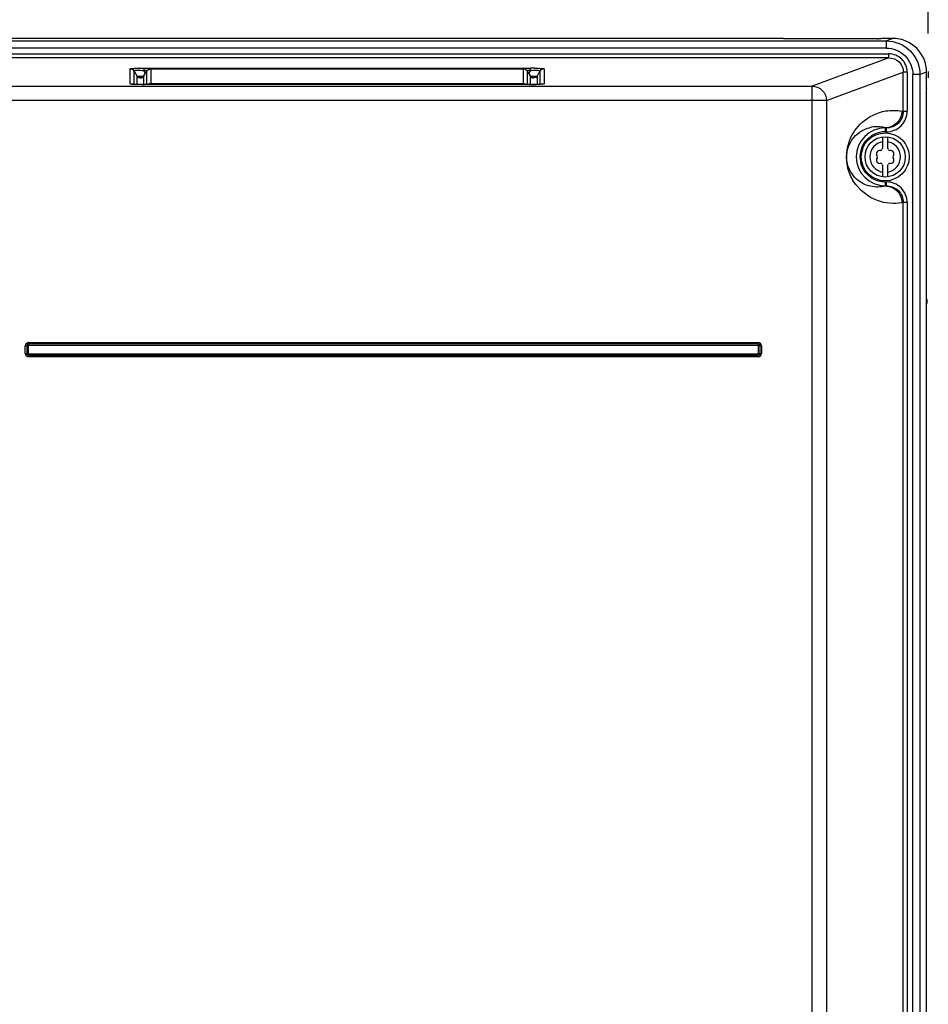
# Model space of a CAD drawing. Header units: inches. Extents: x 0 to 117, y 0 to 83.
# Tile 15 of 74: x 21.51 to 28.97, y 47.68 to 55.75. Entities that reach past the tile are written whole.
import ezdxf

# ---------------------------------------------------------------- set-up
doc = ezdxf.new("R2010")
doc.units = ezdxf.units.IN
doc.header["$LTSCALE"] = 6.431102
doc.header["$MEASUREMENT"] = 0
doc.layers.get('0').update_dxf_attribs({"linetype": 'CONTINUOUS'})
doc.styles.get("Standard").update_dxf_attribs({"font": 'txt', "width": 0.8})
doc.dimstyles.new('DIMSTYLE_2', dxfattribs={"dimtxt": 0.78125, "dimasz": 0.7, "dimexe": 0.18, "dimexo": 0.0625, "dimgap": 0.09, "dimtad": 1, "dimdec": 0, "dimzin": 4, "dimdsep": 46, "dimtxsty": 'STANDARD', "dimblk": '_FILLED', "dimblk1": '_FILLED', "dimblk2": '_FILLED', "dimcen": 0.09, "dimadec": 0, "dimazin": 0, "dimtfac": 1, "dimtdec": 0, "dimtofl": 0, "dimtmove": 0, "dimatfit": 3, "dimldrblk": '_FILLED', "dimfxl": 1, "dimtolj": 1, "dimtzin": 4, "dimarcsym": 0})

# ---------------------------------------------------------------- blocks, each defined once
blk = doc.blocks.new('_FILLED')
at = {"color": 0, "linetype": 'BYBLOCK'}
blk.add_solid([(0, 0), (-1, 0.143), (-1, -0.143)], dxfattribs=at)
blk = doc.blocks.new('*D2')
at = {"color": 7, "linetype": 'CONTINUOUS'}
for p, q in [((16.855, 55.4775), (16.855, 58.0543)), ((28.9657, 55.6403), (28.9657, 58.0543)), ((16.855, 57.6793), (22.9104, 57.6793)), ((28.9657, 57.6793), (22.9104, 57.6793))]:
    blk.add_line(p, q, dxfattribs=at)
at = {"color": 7, "linetype": 'CONTINUOUS', "xscale": 0.7, "yscale": 0.7, "zscale": 0.7, "rotation": 180}
blk.add_blockref('_FILLED', (16.855, 57.6793), dxfattribs=at)
at = {"color": 7, "linetype": 'CONTINUOUS', "xscale": 0.7, "yscale": 0.7, "zscale": 0.7}
blk.add_blockref('_FILLED', (28.9657, 57.6793), dxfattribs=at)
at = {"color": 7, "linetype": 'CONTINUOUS', "insert": (22.9104, 58.6558), "char_height": 0.78125, "width": 1.875, "attachment_point": 2, "line_spacing_factor": 0.9}
blk.add_mtext('308', dxfattribs=at)

msp = doc.modelspace()

# ---------------------------------------------------------------- linework, layer by layer
at = {"color": 7, "linetype": 'CONTINUOUS'}
for p, q in [((17.1844, 55.5796), (28.6214, 55.5796)), ((27.3163, 55.5994), (18.4895, 55.5994)), ((27.3331, 55.5995), (27.3163, 55.5994)), ((27.7553, 55.5995), (27.3331, 55.5995)), ((27.7578, 55.5991), (27.7549, 55.5995)), ((27.8047, 55.5975), (27.795, 55.5976)), ((28.5448, 55.5974), (27.8047, 55.5975)), ((27.8122, 55.5975), (27.8122, 55.5974)), ((28.5448, 55.5974), (28.5448, 55.5975)), ((28.6758, 55.5995), (28.6017, 55.5995)), ((28.6752, 55.5995), (28.6214, 55.5796)), ((28.6214, 55.5206), (28.6214, 55.5796)), ((28.6214, 55.5206), (17.1844, 55.5206)), ((17.1638, 55.4729), (28.642, 55.4729)), ((28.642, 55.4414), (17.1638, 55.4414)), ((28.642, 55.4414), (28.0132, 55.2089)), ((28.642, 55.4414), (28.642, 55.4729)), ((22.4144, 55.227), (22.4144, 55.3502)), ((22.4485, 55.2233), (22.4485, 55.3306)), ((22.4485, 55.3306), (22.4699, 55.2925)), ((22.5273, 55.3555), (22.5273, 55.3358)), ((22.5273, 55.3555), (25.6997, 55.3555)), ((22.5407, 55.3121), (22.5273, 55.3358)), ((22.5561, 55.3358), (22.5273, 55.3358)), ((22.5287, 55.2918), (22.5504, 55.3285)), ((22.5502, 55.3281), (22.5504, 55.3285)), ((22.5502, 55.3281), (22.5502, 55.2218)), ((22.5843, 55.3478), (22.5843, 55.2218)), ((25.6427, 55.3478), (22.5843, 55.3478)), ((25.6427, 55.2218), (25.6427, 55.3478)), ((25.6997, 55.3358), (25.671, 55.3358)), ((25.6766, 55.3285), (25.6768, 55.3281)), ((25.6768, 55.2218), (25.6768, 55.3281)), ((25.6768, 55.3281), (25.6982, 55.292)), ((25.6997, 55.3358), (25.6864, 55.3121)), ((25.6997, 55.3358), (25.6997, 55.3555)), ((25.7572, 55.2925), (25.7786, 55.3306)), ((25.7786, 55.3306), (25.7786, 55.2233)), ((25.8126, 55.3502), (25.8126, 55.227)), ((28.1304, 55.0909), (28.7606, 55.324)), ((28.7606, 55.0037), (28.7606, 55.324)), ((28.7919, 55.324), (28.7606, 55.324)), ((28.7919, 55.324), (28.7919, 55.0026)), ((28.897, 55.305), (28.9513, 55.3251)), ((28.9513, 55.194), (28.9513, 55.324)), ((28.9657, 55.3278), (28.9657, 55.277)), ((22.4699, 55.2925), (22.4699, 55.2225)), ((22.4992, 55.2756), (22.4992, 55.275)), ((22.5288, 55.292), (22.5286, 55.2917)), ((22.5288, 55.2218), (22.5288, 55.292)), ((25.6982, 55.292), (25.6982, 55.2218)), ((25.6984, 55.2917), (25.6982, 55.292)), ((25.7165, 55.2907), (25.7323, 55.2899)), ((25.7182, 55.2767), (25.7259, 55.2759)), ((25.7259, 55.2759), (25.7273, 55.2756)), ((25.7275, 55.2751), (25.7275, 55.2756)), ((25.7557, 55.2915), (25.7572, 55.2925)), ((25.7572, 55.2225), (25.7572, 55.2925)), ((28.8384, 38.9422), (28.8384, 55.305)), ((28.897, 55.305), (28.8384, 55.305)), ((28.897, 55.305), (28.897, 38.9421)), ((20.9657, 55.2089), (28.0132, 55.2089)), ((22.4267, 55.2248), (22.4257, 55.2249)), ((22.4712, 55.2225), (22.461, 55.2228)), ((22.4823, 55.2222), (22.4712, 55.2225)), ((22.4944, 55.222), (22.4823, 55.2222)), ((22.5138, 55.2218), (22.4944, 55.222)), ((22.5334, 55.2218), (22.5138, 55.2218)), ((22.5334, 55.2218), (22.5334, 55.2217)), ((25.7074, 55.2218), (22.5334, 55.2217)), ((22.5843, 55.2294), (25.6427, 55.2294)), ((25.6936, 55.2217), (25.6936, 55.2218)), ((25.7218, 55.2219), (25.7074, 55.2218)), ((25.7354, 55.2221), (25.7218, 55.2219)), ((25.748, 55.2223), (25.7354, 55.2221)), ((25.7597, 55.2226), (25.748, 55.2223)), ((25.7701, 55.2229), (25.7597, 55.2226)), ((25.7748, 55.2231), (25.7701, 55.2229)), ((28.0132, 29.4156), (28.0132, 55.2089)), ((28.9508, 38.8694), (28.9508, 55.165)), ((28.9509, 55.165), (28.9508, 55.165)), ((28.9513, 55.1885), (28.9513, 55.194)), ((28.1304, 55.0909), (20.9738, 55.0909)), ((28.1304, 55.0909), (28.1304, 29.4442)), ((28.7483, 55.0042), (28.7606, 55.0037)), ((28.7606, 55.0026), (28.7919, 55.0026)), ((28.6116, 54.8669), (28.6116, 54.8337)), ((28.6116, 54.8669), (28.6218, 54.8652)), ((28.6116, 54.8652), (28.6218, 54.8652)), ((28.6218, 54.8337), (28.6218, 54.8652)), ((28.5919, 54.6989), (28.5919, 54.7918)), ((28.6218, 54.8337), (28.6116, 54.8337)), ((28.6312, 54.7925), (28.6312, 54.6989)), ((28.5919, 54.4642), (28.5919, 54.5578)), ((28.6312, 54.5578), (28.6312, 54.4649)), ((28.6106, 54.423), (28.6218, 54.423)), ((28.6116, 54.423), (28.6116, 54.3897)), ((28.6218, 54.3915), (28.6116, 54.3897)), ((28.6218, 54.3915), (28.6116, 54.3915)), ((28.6218, 54.3915), (28.6218, 54.423)), ((28.7606, 54.253), (28.7483, 54.2525)), ((28.7919, 54.2541), (28.7606, 54.2541)), ((28.7606, 47.5627), (28.7606, 54.253)), ((28.7919, 54.2541), (28.7919, 47.5617)), ((21.555, 53.0161), (21.555, 53.0791)), ((21.5796, 53.0791), (21.555, 53.0791)), ((21.5673, 53.0791), (21.5673, 53.0161)), ((21.5796, 53.0816), (21.5796, 53.0137)), ((27.5727, 53.0816), (21.5796, 53.0816)), ((21.582, 53.1062), (21.582, 53.0816)), ((21.582, 53.1062), (27.5702, 53.1062)), ((27.5702, 53.0939), (21.582, 53.0939)), ((27.5702, 53.0816), (27.5702, 53.1062)), ((27.5727, 53.0137), (27.5727, 53.0816)), ((27.5973, 53.0791), (27.5727, 53.0791)), ((27.585, 53.0161), (27.585, 53.0791)), ((27.5973, 53.0791), (27.5973, 53.0161)), ((21.555, 53.0161), (21.5796, 53.0161)), ((21.5796, 53.0137), (27.5727, 53.0137)), ((21.582, 53.0137), (21.582, 52.9891)), ((21.582, 53.0014), (27.5702, 53.0014)), ((27.5702, 52.9891), (21.582, 52.9891)), ((27.5702, 52.9891), (27.5702, 53.0137)), ((27.5727, 53.0161), (27.5973, 53.0161))]:
    msp.add_line(p, q, dxfattribs=at)
for points in [[(27.7612, 55.5989), (27.7606, 55.5989), (27.7594, 55.599), (27.7587, 55.5991), (27.7585, 55.5992)], [(27.795, 55.5976), (27.7861, 55.5977), (27.782, 55.5978), (27.7782, 55.598), (27.7748, 55.5981), (27.7716, 55.5982), (27.7688, 55.5984), (27.7662, 55.5985), (27.764, 55.5986), (27.7622, 55.5988), (27.7612, 55.5989)], [(22.5119, 55.2776), (22.5096, 55.2769), (22.5082, 55.2765), (22.5076, 55.2764)], [(22.5287, 55.2918), (22.5273, 55.2897), (22.5243, 55.286), (22.5211, 55.2829), (22.5178, 55.2806), (22.5147, 55.2788), (22.5119, 55.2776)], [(25.718, 55.2767), (25.7162, 55.2772), (25.7139, 55.2781), (25.7113, 55.2794), (25.7085, 55.2811), (25.7057, 55.2831), (25.7031, 55.2855), (25.7008, 55.2883), (25.6984, 55.2917)], [(25.7195, 55.2764), (25.7197, 55.2763), (25.7193, 55.2764), (25.718, 55.2767)], [(22.461, 55.2228), (22.452, 55.2231), (22.4479, 55.2233), (22.4441, 55.2235), (22.4406, 55.2237), (22.4374, 55.2238), (22.4346, 55.224), (22.4321, 55.2242), (22.4299, 55.2244), (22.4281, 55.2246), (22.4267, 55.2248)], [(25.8018, 55.225), (25.8017, 55.225), (25.801, 55.2249), (25.7997, 55.2247), (25.798, 55.2245), (25.7959, 55.2243), (25.7933, 55.2241), (25.7903, 55.2239), (25.787, 55.2237), (25.7833, 55.2235), (25.7792, 55.2233), (25.7748, 55.2231)], [(28.9513, 55.194), (28.9513, 55.1904), (28.9513, 55.1899)], [(28.9513, 55.1895), (28.9513, 55.1891), (28.9513, 55.1887)]]:
    msp.add_lwpolyline(points, dxfattribs=at)
for radius in [0.1969, 0.1654]:
    msp.add_circle((28.6116, 54.6283), radius, dxfattribs=at)
for centre, radius, start, end in [((28.5448, 56.8763), 1.2789, 270.00078, 270.40105), ((28.6759, 55.3241), 0.2754, 359.97166, 90.02845), ((25.6998, 52.4573), 2.8982, 89.66543, 90.00246), ((25.7748, 54.7658), 0.575, 96.29806, 97.50768), ((25.702, 52.8111), 2.5444, 89.31366, 89.66793), ((25.7593, 55.8761), 0.587, 264.01127, 265.8239), ((22.5333, 58.3607), 3.139, 269.67443, 270.00238), ((22.5843, 55.1901), 0.0393, 90.07932, 126.25842), ((25.6938, 58.3726), 3.1509, 269.99788, 270.30514), ((25.6976, 57.7918), 2.5701, 270.2874, 270.96561), ((28.6116, 54.6283), 0.2369, 90, 270), ((28.5459, 54.6226), 0.253, 74.96328, 104.23654), ((28.6117, 54.628), 0.2057, 110.11198, 123.46358), ((28.6119, 54.6267), 0.2071, 96.27105, 110.02812), ((28.6116, 54.6295), 0.2043, 90.0157, 96.27737), ((28.6116, 54.6283), 0.126, 98.9893, 261.0107), ((28.5674, 54.6538), 0.0278, 79.87712, 220.12227), ((28.5743, 54.6928), 0.0118, 259.87712, 340.12432), ((28.6116, 54.6793), 0.0278, 135.18228, 160.27253), ((28.6116, 54.6283), 0.126, 278.9893, 81.0107), ((28.6116, 54.6793), 0.0278, 19.87712, 44.81772), ((28.6488, 54.6928), 0.0118, 199.87712, 280.12432), ((28.6557, 54.6538), 0.0278, 319.87712, 100.12227), ((28.5674, 54.6028), 0.0278, 139.87712, 280.12227), ((28.5371, 54.6283), 0.0118, 319.87712, 40.12432), ((28.6557, 54.6028), 0.0278, 259.87712, 40.12227), ((28.686, 54.6283), 0.0118, 139.87712, 220.12432), ((28.5743, 54.5639), 0.0118, 19.87712, 100.12432), ((28.6116, 54.5773), 0.0278, 199.87712, 224.81772), ((28.6116, 54.5773), 0.0278, 315.18228, 340.27253), ((28.6488, 54.5639), 0.0118, 79.87712, 160.12432), ((28.612, 54.6291), 0.2062, 236.30906, 256.14595), ((28.5624, 53.4257), 0.3937, 0.00226, 5.20074), ((21.582, 53.0791), 0.0271, 90, 180), ((21.582, 53.0791), 0.0148, 90, 180), ((27.5702, 53.0791), 0.0271, 0, 90), ((27.5702, 53.0791), 0.0148, 0, 90), ((21.582, 53.0161), 0.0271, 180, 270), ((21.582, 53.0161), 0.0148, 180, 270), ((27.5702, 53.0161), 0.0271, 270, 0), ((27.5702, 53.0161), 0.0148, 270, 0)]:
    msp.add_arc(centre, radius, start, end, dxfattribs=at)
for points, knots in [([(27.8122, 55.5974), (27.8065, 55.5974), (27.7884, 55.5976), (27.7702, 55.5978), (27.7578, 55.5991)], [0, 0, 0, 0, 0.312202, 1, 1, 1, 1]), ([(28.602, 55.5995), (28.6011, 55.5993), (28.5953, 55.5986), (28.5894, 55.5983), (28.5844, 55.5981)], [0, 0, 0, 0, 0.156997, 1, 1, 1, 1]), ([(28.6214, 55.5796), (28.6916, 55.5795), (28.8378, 55.5213), (28.8969, 55.3752), (28.897, 55.305)], [0, 0, 0, 0, 0.500048, 1, 1, 1, 1]), ([(28.6214, 55.5206), (28.6766, 55.5206), (28.7917, 55.4752), (28.8384, 55.3602), (28.8384, 55.305)], [0, 0, 0, 0, 0.500161, 1, 1, 1, 1]), ([(28.7919, 55.324), (28.7919, 55.3621), (28.7597, 55.4415), (28.6802, 55.4729), (28.642, 55.4729)], [0, 0, 0, 0, 0.499848, 1, 1, 1, 1]), ([(28.642, 55.4414), (28.6722, 55.4415), (28.7351, 55.417), (28.7607, 55.3541), (28.7606, 55.324)], [0, 0, 0, 0, 0.500176, 1, 1, 1, 1]), ([(22.4144, 55.3502), (22.4144, 55.3528), (22.4304, 55.3513), (22.4478, 55.3554), (22.486, 55.3549), (22.5125, 55.3555), (22.5273, 55.3555)], [0, 0, 0, 0, 0.067374, 0.275473, 0.60758, 1, 1, 1, 1]), ([(22.4485, 55.3306), (22.4458, 55.3367), (22.4912, 55.3435), (22.5072, 55.3385), (22.5273, 55.3358)], [0, 0, 0, 0, 0.246928, 1, 1, 1, 1]), ([(25.7325, 55.3553), (25.7437, 55.3552), (25.763, 55.3545), (25.7902, 55.3543), (25.8022, 55.3517), (25.8126, 55.3519), (25.8126, 55.3502)], [0, 0, 0, 0, 0.418175, 0.742366, 0.936347, 1, 1, 1, 1]), ([(25.7383, 55.3394), (25.7449, 55.3397), (25.7565, 55.3393), (25.7692, 55.3398), (25.7799, 55.3337), (25.7786, 55.3306)], [0, 0, 0, 0, 0.452853, 0.767299, 1, 1, 1, 1]), ([(22.4699, 55.2925), (22.4738, 55.2879), (22.4977, 55.2917), (22.5153, 55.2909), (22.529, 55.2924)], [0, 0, 0, 0, 0.30311, 1, 1, 1, 1]), ([(22.4917, 55.2761), (22.4877, 55.2767), (22.479, 55.2786), (22.4759, 55.2878), (22.4764, 55.2918)], [0, 0, 0, 0, 0.498415, 1, 1, 1, 1]), ([(22.4995, 55.2756), (22.4982, 55.2756), (22.4956, 55.2757), (22.493, 55.2759), (22.4917, 55.2761)], [0, 0, 0, 0, 0.488485, 1, 1, 1, 1]), ([(22.4992, 55.2756), (22.4992, 55.2765), (22.5051, 55.2762), (22.5077, 55.277), (22.5106, 55.2772)], [0, 0, 0, 0, 0.244672, 1, 1, 1, 1]), ([(22.4992, 55.275), (22.4992, 55.2758), (22.5041, 55.2758), (22.5063, 55.2765), (22.5087, 55.2767)], [0, 0, 0, 0, 0.249961, 1, 1, 1, 1]), ([(22.5112, 55.2772), (22.5099, 55.2772), (22.507, 55.2777), (22.5045, 55.2792), (22.5032, 55.2801)], [0, 0, 0, 0, 0.456629, 1, 1, 1, 1]), ([(25.7275, 55.2751), (25.7221, 55.2751), (25.7108, 55.2747), (25.7039, 55.2863), (25.7045, 55.2913)], [0, 0, 0, 0, 0.516341, 1, 1, 1, 1]), ([(25.7166, 55.2772), (25.7188, 55.277), (25.7222, 55.2768), (25.7256, 55.2764), (25.7267, 55.276)], [0, 0, 0, 0, 0.672295, 1, 1, 1, 1]), ([(25.7569, 55.2925), (25.7542, 55.2878), (25.7487, 55.2778), (25.7353, 55.2776), (25.7313, 55.2806)], [0, 0, 0, 0, 0.515999, 1, 1, 1, 1]), ([(25.7323, 55.2899), (25.7351, 55.2898), (25.7428, 55.2899), (25.751, 55.2896), (25.7557, 55.2915)], [0, 0, 0, 0, 0.352905, 1, 1, 1, 1]), ([(22.5154, 55.2218), (22.4928, 55.2219), (22.46, 55.2243), (22.4254, 55.2225), (22.4153, 55.2263)], [0, 0, 0, 0, 0.677167, 1, 1, 1, 1]), ([(25.8126, 55.227), (25.8126, 55.2254), (25.8031, 55.2257), (25.7923, 55.2232), (25.7681, 55.2229), (25.751, 55.2223), (25.741, 55.2221)], [0, 0, 0, 0, 0.065979, 0.262271, 0.583913, 1, 1, 1, 1]), ([(28.0132, 55.2089), (28.0431, 55.2087), (28.1052, 55.1832), (28.1303, 55.1209), (28.1304, 55.0909)], [0, 0, 0, 0, 0.498867, 1, 1, 1, 1]), ([(28.7483, 54.2525), (28.6829, 54.2413), (28.5253, 54.253), (28.3639, 54.3832), (28.2842, 54.5713), (28.2977, 54.758), (28.42, 54.9325), (28.5452, 54.9929), (28.6175, 55.005)], [0, 0, 0, 0, 0.166622, 0.378136, 0.480342, 0.673098, 0.815919, 1, 1, 1, 1]), ([(28.7483, 55.0047), (28.7482, 54.9696), (28.7192, 54.8968), (28.6465, 54.867), (28.6116, 54.8669)], [0, 0, 0, 0, 0.501164, 1, 1, 1, 1]), ([(28.7606, 55.0026), (28.7607, 54.9674), (28.7306, 54.8939), (28.657, 54.8652), (28.6218, 54.8652)], [0, 0, 0, 0, 0.499805, 1, 1, 1, 1]), ([(28.6218, 54.8337), (28.665, 54.8337), (28.7552, 54.8693), (28.7919, 54.9594), (28.7919, 55.0026)], [0, 0, 0, 0, 0.500176, 1, 1, 1, 1]), ([(28.6116, 54.3897), (28.573, 54.3793), (28.4802, 54.3769), (28.3522, 54.4486), (28.2728, 54.607), (28.3259, 54.7903), (28.4349, 54.8554), (28.4837, 54.8678)], [0, 0, 0, 0, 0.155449, 0.346161, 0.539065, 0.803846, 1, 1, 1, 1]), ([(28.6116, 54.3897), (28.6465, 54.3896), (28.7192, 54.3599), (28.7482, 54.2871), (28.7483, 54.252)], [0, 0, 0, 0, 0.498583, 1, 1, 1, 1]), ([(28.7919, 54.2541), (28.7919, 54.2973), (28.7552, 54.3874), (28.665, 54.423), (28.6218, 54.423)], [0, 0, 0, 0, 0.499827, 1, 1, 1, 1]), ([(28.6218, 54.3915), (28.657, 54.3915), (28.7306, 54.3627), (28.7607, 54.2893), (28.7606, 54.2541)], [0, 0, 0, 0, 0.5002, 1, 1, 1, 1])]:
    msp.add_open_spline(points, degree=3, knots=knots, dxfattribs=at)
for points in [[(28.5844, 55.5981), (28.5742, 55.5977), (28.5639, 55.5975), (28.5537, 55.5975)], [(22.4485, 55.3306), (22.4419, 55.3419), (22.4275, 55.3502), (22.4144, 55.3502)], [(22.5843, 55.3478), (22.5712, 55.3478), (22.5568, 55.3395), (22.5502, 55.3281)], [(25.6601, 55.3437), (25.6548, 55.3464), (25.6487, 55.3478), (25.6427, 55.3478)], [(25.6768, 55.3281), (25.673, 55.3347), (25.6669, 55.3404), (25.6601, 55.3437)], [(25.7118, 55.3373), (25.7206, 55.3383), (25.7295, 55.339), (25.7383, 55.3394)], [(25.8126, 55.3502), (25.7995, 55.3502), (25.7851, 55.3419), (25.7786, 55.3306)], [(22.5288, 55.292), (22.525, 55.2853), (22.5189, 55.2772), (22.5112, 55.2772)], [(22.4144, 55.227), (22.4189, 55.227), (22.4235, 55.2262), (22.4278, 55.2246)], [(25.6427, 55.2294), (25.6509, 55.2294), (25.6594, 55.2267), (25.666, 55.2218)], [(25.7993, 55.2247), (25.8035, 55.2262), (25.8081, 55.227), (25.8126, 55.227)], [(28.9508, 55.165), (28.9508, 55.1726), (28.9506, 55.1802), (28.9513, 55.1878)], [(28.6175, 55.005), (28.6605, 55.0121), (28.7053, 55.0115), (28.7483, 55.0042)], [(28.423, 54.7098), (28.4385, 54.7456), (28.4657, 54.7781), (28.4983, 54.7996)], [(28.4226, 54.5478), (28.4015, 54.5974), (28.4016, 54.6602), (28.423, 54.7098)], [(28.4975, 54.4575), (28.465, 54.4792), (28.438, 54.5118), (28.4226, 54.5478)], [(28.6106, 54.423), (28.5945, 54.423), (28.5783, 54.425), (28.5626, 54.4289)]]:
    msp.add_open_spline(points, degree=3, dxfattribs=at)

# ---------------------------------------------------------------- dimensions: what is measured, and where the dimension line sits
dim = msp.add_linear_dim(base=(16.855, 57.6793), p1=(28.9657, 55.6403), p2=(16.855, 55.4775), angle=180, dimstyle='DIMSTYLE_2', dxfattribs=at)
dim.commit()
dim.dimension.update_dxf_attribs({"geometry": '*D2', "text_midpoint": (21.9729, 58.2652), "dimtype": 160})

doc.saveas('drawing.dxf')
